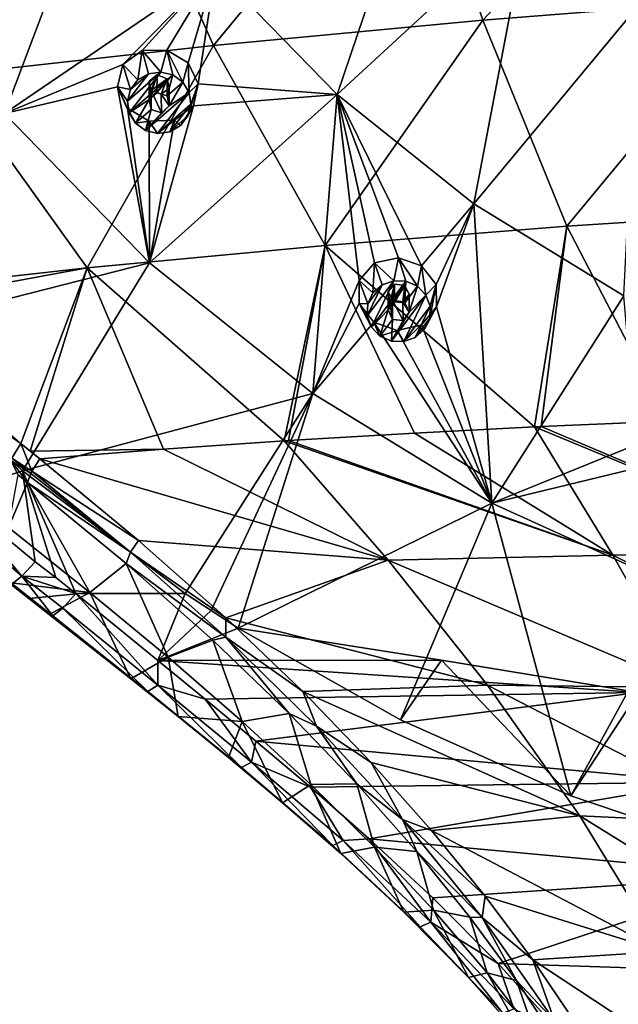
# Model space of a CAD drawing. Header units: millimetres. Extents: x -198 to 325, y 0 to 239.
# Tile 169 of 256: x -180 to -166, y 143 to 166. Entities that reach past the tile are written whole.
import ezdxf

# ---------------------------------------------------------------- set-up
doc = ezdxf.new("R2010")
doc.units = ezdxf.units.MM
doc.header["$LTSCALE"] = 65.185185
for name, color, linetype in [('2110', 7, 'CONTINUOUS'), ('2112', 7, 'CONTINUOUS'), ('2113', 7, 'CONTINUOUS'), ('2115', 7, 'CONTINUOUS'), ('2117', 7, 'CONTINUOUS'), ('2119', 7, 'CONTINUOUS'), ('2133', 7, 'CONTINUOUS'), ('2134', 7, 'CONTINUOUS'), ('2135', 7, 'CONTINUOUS'), ('2144', 7, 'CONTINUOUS'), ('2146', 7, 'CONTINUOUS'), ('2147', 7, 'CONTINUOUS'), ('2173', 7, 'CONTINUOUS'), ('2174', 7, 'CONTINUOUS'), ('2175', 7, 'CONTINUOUS'), ('2273', 7, 'CONTINUOUS'), ('2274', 7, 'CONTINUOUS'), ('2275', 7, 'CONTINUOUS'), ('2276', 7, 'CONTINUOUS'), ('2277', 7, 'CONTINUOUS'), ('2278', 7, 'CONTINUOUS'), ('2279', 7, 'CONTINUOUS'), ('2280', 7, 'CONTINUOUS'), ('2281', 7, 'CONTINUOUS'), ('2282', 7, 'CONTINUOUS')]:
    doc.layers.add(name, color=color, linetype=linetype)

msp = doc.modelspace()

# ---------------------------------------------------------------- linework, layer by layer
at = {"layer": '2110', "linetype": 'CONTINUOUS'}
for points in [[(-180.172, 155.534, 11.044), (-183.655, 158.784, 11.915), (-181.807, 154.998, 10.9), (-180.172, 155.534, 11.044)], [(-179.871, 153.399, 10.472), (-180.172, 155.534, 11.044), (-181.807, 154.998, 10.9), (-179.871, 153.399, 10.472)], [(-178.914, 152.649, 10.271), (-176.344, 152.649, 10.271), (-180.172, 155.534, 11.044), (-178.914, 152.649, 10.271)], [(-178.914, 152.649, 10.271), (-180.172, 155.534, 11.044), (-179.39, 153.023, 10.371), (-178.914, 152.649, 10.271)], [(-179.39, 153.023, 10.371), (-180.172, 155.534, 11.044), (-179.871, 153.399, 10.472), (-179.39, 153.023, 10.371)]]:
    msp.add_3dface(points, dxfattribs=at)
at = {"layer": '2112', "linetype": 'CONTINUOUS'}
for points in [[(-171.025, 171.188, -3.509), (-164.062, 171.767, -4.542), (-169.343, 166.137, -4.41), (-171.025, 171.188, -3.509)], [(-169.343, 166.137, -4.41), (-164.062, 171.767, -4.542), (-162.936, 166.646, -5.372), (-169.343, 166.137, -4.41)], [(-177.908, 170.511, -2.082), (-171.025, 171.188, -3.509), (-175.675, 165.538, -3.083), (-177.908, 170.511, -2.082)], [(-175.675, 165.538, -3.083), (-171.025, 171.188, -3.509), (-169.343, 166.137, -4.41), (-175.675, 165.538, -3.083)], [(-184.685, 169.736, -0.269), (-177.908, 170.511, -2.082), (-181.911, 164.851, -1.402), (-184.685, 169.736, -0.269)], [(-181.911, 164.851, -1.402), (-177.908, 170.511, -2.082), (-175.675, 165.538, -3.083), (-181.911, 164.851, -1.402)], [(-167.368, 161.29, -5.238), (-169.343, 166.137, -4.41), (-162.936, 166.646, -5.372), (-167.368, 161.29, -5.238)], [(-161.616, 161.661, -6.142), (-167.368, 161.29, -5.238), (-162.936, 166.646, -5.372), (-161.616, 161.661, -6.142)], [(-173.054, 160.839, -4.001), (-175.675, 165.538, -3.083), (-169.343, 166.137, -4.41), (-173.054, 160.839, -4.001)], [(-167.368, 161.29, -5.238), (-173.054, 160.839, -4.001), (-169.343, 166.137, -4.41), (-167.368, 161.29, -5.238)], [(-178.651, 160.31, -2.439), (-181.911, 164.851, -1.402), (-175.675, 165.538, -3.083), (-178.651, 160.31, -2.439)], [(-173.054, 160.839, -4.001), (-178.651, 160.31, -2.439), (-175.675, 165.538, -3.083), (-173.054, 160.839, -4.001)], [(-178.651, 160.31, -2.439), (-184.142, 159.703, -0.56), (-181.911, 164.851, -1.402), (-178.651, 160.31, -2.439)], [(-161.616, 161.661, -6.142), (-164.977, 156.701, -6.018), (-167.368, 161.29, -5.238), (-161.616, 161.661, -6.142)], [(-167.368, 161.29, -5.238), (-168.126, 156.569, -5.323), (-173.054, 160.839, -4.001), (-167.368, 161.29, -5.238)], [(-167.969, 156.576, -5.36), (-168.126, 156.569, -5.323), (-167.368, 161.29, -5.238), (-167.969, 156.576, -5.36)], [(-164.977, 156.701, -6.018), (-167.969, 156.576, -5.36), (-167.368, 161.29, -5.238), (-164.977, 156.701, -6.018)], [(-173.054, 160.839, -4.001), (-174.016, 156.241, -3.676), (-178.651, 160.31, -2.439), (-173.054, 160.839, -4.001)], [(-173.91, 156.248, -3.71), (-174.016, 156.241, -3.676), (-173.054, 160.839, -4.001), (-173.91, 156.248, -3.71)], [(-170.948, 156.425, -4.591), (-173.91, 156.248, -3.71), (-173.054, 160.839, -4.001), (-170.948, 156.425, -4.591)], [(-168.126, 156.569, -5.323), (-170.948, 156.425, -4.591), (-173.054, 160.839, -4.001), (-168.126, 156.569, -5.323)], [(-184.142, 159.703, -0.56), (-178.651, 160.31, -2.439), (-183.795, 159.361, -0.654), (-184.142, 159.703, -0.56)], [(-178.651, 160.31, -2.439), (-180.21, 156.179, -1.522), (-183.795, 159.361, -0.654), (-178.651, 160.31, -2.439)], [(-179.988, 155.998, -1.57), (-180.21, 156.179, -1.522), (-178.651, 160.31, -2.439), (-179.988, 155.998, -1.57)], [(-176.851, 156.045, -2.718), (-179.988, 155.998, -1.57), (-178.651, 160.31, -2.439), (-176.851, 156.045, -2.718)], [(-174.016, 156.241, -3.676), (-176.851, 156.045, -2.718), (-178.651, 160.31, -2.439), (-174.016, 156.241, -3.676)], [(-179.766, 155.816, -1.617), (-179.988, 155.998, -1.57), (-176.851, 156.045, -2.718), (-179.766, 155.816, -1.617)]]:
    msp.add_3dface(points, dxfattribs=at)
at = {"layer": '2113', "linetype": 'CONTINUOUS'}
for points in [[(-170.948, 156.425, -4.591), (-168.126, 156.569, -5.323), (-166.282, 153.554, -5.829), (-170.948, 156.425, -4.591)], [(-168.126, 156.569, -5.323), (-167.969, 156.576, -5.36), (-160.901, 153.581, -7.003), (-168.126, 156.569, -5.323)], [(-166.282, 153.554, -5.829), (-168.126, 156.569, -5.323), (-160.901, 153.581, -7.003), (-166.282, 153.554, -5.829)], [(-167.969, 156.576, -5.36), (-164.977, 156.701, -6.018), (-160.901, 153.581, -7.003), (-167.969, 156.576, -5.36)], [(-173.91, 156.248, -3.71), (-170.948, 156.425, -4.591), (-166.282, 153.554, -5.829), (-173.91, 156.248, -3.71)], [(-176.851, 156.045, -2.718), (-174.016, 156.241, -3.676), (-171.568, 153.435, -4.252), (-176.851, 156.045, -2.718)], [(-174.016, 156.241, -3.676), (-173.91, 156.248, -3.71), (-166.282, 153.554, -5.829), (-174.016, 156.241, -3.676)], [(-171.568, 153.435, -4.252), (-174.016, 156.241, -3.676), (-166.282, 153.554, -5.829), (-171.568, 153.435, -4.252)], [(-179.766, 155.816, -1.617), (-176.851, 156.045, -2.718), (-171.568, 153.435, -4.252), (-179.766, 155.816, -1.617)], [(-179.766, 155.816, -1.617), (-171.568, 153.435, -4.252), (-177.44, 153.898, -2.132), (-179.766, 155.816, -1.617)], [(-177.44, 153.898, -2.132), (-171.568, 153.435, -4.252), (-175.391, 152.079, -2.622), (-177.44, 153.898, -2.132)], [(-164.52, 150.436, -6.355), (-171.568, 153.435, -4.252), (-166.282, 153.554, -5.829), (-164.52, 150.436, -6.355)], [(-159.723, 150.297, -7.476), (-166.282, 153.554, -5.829), (-160.901, 153.581, -7.003), (-159.723, 150.297, -7.476)], [(-164.52, 150.436, -6.355), (-166.282, 153.554, -5.829), (-159.723, 150.297, -7.476), (-164.52, 150.436, -6.355)], [(-171.568, 153.435, -4.252), (-169.229, 150.492, -4.859), (-175.391, 152.079, -2.622), (-171.568, 153.435, -4.252)], [(-169.229, 150.492, -4.859), (-171.568, 153.435, -4.252), (-164.52, 150.436, -6.355), (-169.229, 150.492, -4.859)], [(-175.391, 152.079, -2.622), (-169.229, 150.492, -4.859), (-173.578, 150.343, -3.091), (-175.391, 152.079, -2.622)], [(-169.229, 150.492, -4.859), (-167.058, 147.421, -5.498), (-173.578, 150.343, -3.091), (-169.229, 150.492, -4.859)], [(-173.578, 150.343, -3.091), (-167.058, 147.421, -5.498), (-171.971, 148.679, -3.54), (-173.578, 150.343, -3.091)], [(-167.058, 147.421, -5.498), (-169.229, 150.492, -4.859), (-162.883, 147.222, -6.901), (-167.058, 147.421, -5.498)], [(-162.883, 147.222, -6.901), (-169.229, 150.492, -4.859), (-164.52, 150.436, -6.355), (-162.883, 147.222, -6.901)], [(-171.971, 148.679, -3.54), (-167.058, 147.421, -5.498), (-170.546, 147.077, -3.973), (-171.971, 148.679, -3.54)], [(-167.058, 147.421, -5.498), (-165.11, 144.229, -6.165), (-170.546, 147.077, -3.973), (-167.058, 147.421, -5.498)], [(-165.11, 144.229, -6.165), (-167.058, 147.421, -5.498), (-161.414, 143.916, -7.464), (-165.11, 144.229, -6.165)], [(-161.414, 143.916, -7.464), (-167.058, 147.421, -5.498), (-162.883, 147.222, -6.901), (-161.414, 143.916, -7.464)], [(-170.546, 147.077, -3.973), (-165.11, 144.229, -6.165), (-169.283, 145.531, -4.39), (-170.546, 147.077, -3.973)], [(-169.283, 145.531, -4.39), (-165.11, 144.229, -6.165), (-168.167, 144.033, -4.793), (-169.283, 145.531, -4.39)], [(-165.11, 144.229, -6.165), (-163.443, 140.922, -6.86), (-168.167, 144.033, -4.793), (-165.11, 144.229, -6.165)], [(-168.167, 144.033, -4.793), (-163.443, 140.922, -6.86), (-167.187, 142.582, -5.181), (-168.167, 144.033, -4.793)]]:
    msp.add_3dface(points, dxfattribs=at)
at = {"layer": '2115', "linetype": 'CONTINUOUS'}
for points in [[(-180.276, 155.44, -0.852), (-180.052, 155.264, -0.9), (-180.5, 154.202, 4.474), (-180.276, 155.44, -0.852)], [(-180.5, 154.202, 4.474), (-180.052, 155.264, -0.9), (-178.585, 152.673, 4.044), (-180.5, 154.202, 4.474)], [(-178.585, 152.673, 4.044), (-180.052, 155.264, -0.9), (-177.735, 153.36, -1.414), (-178.585, 152.673, 4.044)], [(-176.746, 151.152, 3.585), (-178.585, 152.673, 4.044), (-177.735, 153.36, -1.414), (-176.746, 151.152, 3.585)], [(-175.697, 151.553, -1.896), (-176.746, 151.152, 3.585), (-177.735, 153.36, -1.414), (-175.697, 151.553, -1.896)], [(-175.006, 149.643, 3.113), (-176.746, 151.152, 3.585), (-175.697, 151.553, -1.896), (-175.006, 149.643, 3.113)], [(-173.896, 149.827, -2.352), (-175.006, 149.643, 3.113), (-175.697, 151.553, -1.896), (-173.896, 149.827, -2.352)], [(-173.388, 148.156, 2.644), (-175.006, 149.643, 3.113), (-173.896, 149.827, -2.352), (-173.388, 148.156, 2.644)], [(-172.303, 148.172, -2.787), (-173.388, 148.156, 2.644), (-173.896, 149.827, -2.352), (-172.303, 148.172, -2.787)], [(-171.891, 146.683, 2.184), (-173.388, 148.156, 2.644), (-172.303, 148.172, -2.787), (-171.891, 146.683, 2.184)], [(-170.893, 146.578, -3.203), (-171.891, 146.683, 2.184), (-172.303, 148.172, -2.787), (-170.893, 146.578, -3.203)], [(-170.505, 145.204, 1.735), (-171.891, 146.683, 2.184), (-170.893, 146.578, -3.203), (-170.505, 145.204, 1.735)], [(-169.648, 145.04, -3.604), (-170.505, 145.204, 1.735), (-170.893, 146.578, -3.203), (-169.648, 145.04, -3.604)], [(-169.24, 143.725, 1.304), (-170.505, 145.204, 1.735), (-169.648, 145.04, -3.604), (-169.24, 143.725, 1.304)], [(-168.551, 143.55, -3.99), (-169.24, 143.725, 1.304), (-169.648, 145.04, -3.604), (-168.551, 143.55, -3.99)], [(-168.105, 142.25, 0.899), (-169.24, 143.725, 1.304), (-168.551, 143.55, -3.99), (-168.105, 142.25, 0.899)], [(-167.592, 142.108, -4.364), (-168.105, 142.25, 0.899), (-168.551, 143.55, -3.99), (-167.592, 142.108, -4.364)]]:
    msp.add_3dface(points, dxfattribs=at)
at = {"layer": '2117', "linetype": 'CONTINUOUS'}
for points in [[(-180.5, 154.202, 4.474), (-178.585, 152.673, 4.044), (-180.5, 152.907, 9.305), (-180.5, 154.202, 4.474)], [(-180.5, 152.907, 9.305), (-178.585, 152.673, 4.044), (-180.021, 152.531, 9.205), (-180.5, 152.907, 9.305)], [(-178.585, 152.673, 4.044), (-179.541, 152.155, 9.106), (-180.021, 152.531, 9.205), (-178.585, 152.673, 4.044)], [(-179.541, 152.155, 9.106), (-178.585, 152.673, 4.044), (-177.619, 150.64, 8.673), (-179.541, 152.155, 9.106)], [(-178.585, 152.673, 4.044), (-176.746, 151.152, 3.585), (-177.619, 150.64, 8.673), (-178.585, 152.673, 4.044)], [(-177.619, 150.64, 8.673), (-176.746, 151.152, 3.585), (-176.511, 149.757, 8.389), (-177.619, 150.64, 8.673)], [(-176.746, 151.152, 3.585), (-175.006, 149.643, 3.113), (-176.511, 149.757, 8.389), (-176.746, 151.152, 3.585)], [(-176.511, 149.757, 8.389), (-175.006, 149.643, 3.113), (-175.322, 148.792, 8.063), (-176.511, 149.757, 8.389)], [(-175.322, 148.792, 8.063), (-175.006, 149.643, 3.113), (-174.051, 147.729, 7.693), (-175.322, 148.792, 8.063)], [(-175.006, 149.643, 3.113), (-173.388, 148.156, 2.644), (-174.051, 147.729, 7.693), (-175.006, 149.643, 3.113)], [(-174.051, 147.729, 7.693), (-173.388, 148.156, 2.644), (-172.68, 146.532, 7.274), (-174.051, 147.729, 7.693)], [(-173.388, 148.156, 2.644), (-171.891, 146.683, 2.184), (-172.68, 146.532, 7.274), (-173.388, 148.156, 2.644)], [(-172.68, 146.532, 7.274), (-171.891, 146.683, 2.184), (-171.198, 145.157, 6.803), (-172.68, 146.532, 7.274)], [(-171.891, 146.683, 2.184), (-170.505, 145.204, 1.735), (-171.198, 145.157, 6.803), (-171.891, 146.683, 2.184)], [(-171.198, 145.157, 6.803), (-170.505, 145.204, 1.735), (-169.679, 143.621, 6.306), (-171.198, 145.157, 6.803)], [(-170.505, 145.204, 1.735), (-169.24, 143.725, 1.304), (-169.679, 143.621, 6.306), (-170.505, 145.204, 1.735)], [(-169.679, 143.621, 6.306), (-169.24, 143.725, 1.304), (-168.307, 142.074, 5.852), (-169.679, 143.621, 6.306)], [(-169.24, 143.725, 1.304), (-168.105, 142.25, 0.899), (-168.307, 142.074, 5.852), (-169.24, 143.725, 1.304)]]:
    msp.add_3dface(points, dxfattribs=at)
at = {"layer": '2119', "linetype": 'CONTINUOUS'}
for points in [[(-176.984, 151.074, 9.811), (-176.344, 152.649, 10.271), (-178.914, 152.649, 10.271), (-176.984, 151.074, 9.811)], [(-175.729, 152.247, 10.166), (-176.344, 152.649, 10.271), (-176.984, 151.074, 9.811), (-175.729, 152.247, 10.166)], [(-175.1, 151.838, 10.053), (-175.729, 152.247, 10.166), (-176.984, 151.074, 9.811), (-175.1, 151.838, 10.053)], [(-170.314, 151.081, 9.851), (-175.1, 151.838, 10.053), (-176.984, 151.074, 9.811), (-170.314, 151.081, 9.851)], [(-165.676, 150.323, 9.648), (-170.314, 151.081, 9.851), (-176.984, 151.074, 9.811), (-165.676, 150.323, 9.648)], [(-175.872, 150.164, 9.511), (-165.676, 150.323, 9.648), (-176.984, 151.074, 9.811), (-175.872, 150.164, 9.511)], [(-174.678, 149.177, 9.167), (-165.676, 150.323, 9.648), (-175.872, 150.164, 9.511), (-174.678, 149.177, 9.167)], [(-164.17, 148.216, 8.977), (-165.676, 150.323, 9.648), (-174.678, 149.177, 9.167), (-164.17, 148.216, 8.977)], [(-173.399, 148.094, 8.777), (-164.17, 148.216, 8.977), (-174.678, 149.177, 9.167), (-173.399, 148.094, 8.777)], [(-172.017, 146.881, 8.337), (-164.17, 148.216, 8.977), (-173.399, 148.094, 8.777), (-172.017, 146.881, 8.337)], [(-162.701, 146.015, 8.254), (-164.17, 148.216, 8.977), (-172.017, 146.881, 8.337), (-162.701, 146.015, 8.254)], [(-170.519, 145.491, 7.843), (-162.701, 146.015, 8.254), (-172.017, 146.881, 8.337), (-170.519, 145.491, 7.843)], [(-168.98, 143.944, 7.323), (-162.701, 146.015, 8.254), (-170.519, 145.491, 7.843), (-168.98, 143.944, 7.323)], [(-161.323, 143.699, 7.543), (-162.701, 146.015, 8.254), (-168.98, 143.944, 7.323), (-161.323, 143.699, 7.543)], [(-167.585, 142.384, 6.848), (-161.323, 143.699, 7.543), (-168.98, 143.944, 7.323), (-167.585, 142.384, 6.848)], [(-160.089, 141.246, 6.906), (-161.323, 143.699, 7.543), (-167.585, 142.384, 6.848), (-160.089, 141.246, 6.906)]]:
    msp.add_3dface(points, dxfattribs=at)
at = {"layer": '2133', "linetype": 'CONTINUOUS'}
for points in [[(-183.795, 159.361, -0.654), (-180.21, 156.179, -1.522), (-183.584, 158.496, -0.455), (-183.795, 159.361, -0.654)], [(-183.584, 158.496, -0.455), (-180.21, 156.179, -1.522), (-180.423, 155.832, -1.24), (-183.584, 158.496, -0.455)]]:
    msp.add_3dface(points, dxfattribs=at)
at = {"layer": '2134', "linetype": 'CONTINUOUS'}
for points in [[(-180.423, 155.832, -1.24), (-180.21, 156.179, -1.522), (-179.948, 155.528, -1.397), (-180.423, 155.832, -1.24)], [(-180.21, 156.179, -1.522), (-179.988, 155.998, -1.57), (-179.766, 155.816, -1.617), (-180.21, 156.179, -1.522)], [(-180.21, 156.179, -1.522), (-179.766, 155.816, -1.617), (-179.948, 155.528, -1.397), (-180.21, 156.179, -1.522)], [(-180.448, 155.781, -1.17), (-180.423, 155.832, -1.24), (-179.976, 155.476, -1.335), (-180.448, 155.781, -1.17)], [(-180.052, 155.264, -0.9), (-180.276, 155.44, -0.852), (-180.448, 155.781, -1.17), (-180.052, 155.264, -0.9)], [(-180.052, 155.264, -0.9), (-180.448, 155.781, -1.17), (-179.976, 155.476, -1.335), (-180.052, 155.264, -0.9)], [(-179.976, 155.476, -1.335), (-180.423, 155.832, -1.24), (-179.948, 155.528, -1.397), (-179.976, 155.476, -1.335)]]:
    msp.add_3dface(points, dxfattribs=at)
at = {"layer": '2135', "linetype": 'CONTINUOUS'}
for points in [[(-179.766, 155.816, -1.617), (-177.44, 153.898, -2.132), (-179.948, 155.528, -1.397), (-179.766, 155.816, -1.617)], [(-180.052, 155.264, -0.9), (-179.976, 155.476, -1.335), (-177.628, 153.621, -1.912), (-180.052, 155.264, -0.9)], [(-179.976, 155.476, -1.335), (-179.948, 155.528, -1.397), (-177.628, 153.621, -1.912), (-179.976, 155.476, -1.335)], [(-179.948, 155.528, -1.397), (-177.44, 153.898, -2.132), (-177.628, 153.621, -1.912), (-179.948, 155.528, -1.397)], [(-177.735, 153.36, -1.414), (-180.052, 155.264, -0.9), (-177.628, 153.621, -1.912), (-177.735, 153.36, -1.414)], [(-177.44, 153.898, -2.132), (-175.391, 152.079, -2.622), (-177.628, 153.621, -1.912), (-177.44, 153.898, -2.132)], [(-175.391, 151.626, -2.445), (-177.735, 153.36, -1.414), (-177.628, 153.621, -1.912), (-175.391, 151.626, -2.445)], [(-175.391, 152.079, -2.622), (-175.391, 151.626, -2.445), (-177.628, 153.621, -1.912), (-175.391, 152.079, -2.622)], [(-175.697, 151.553, -1.896), (-177.735, 153.36, -1.414), (-175.391, 151.626, -2.445), (-175.697, 151.553, -1.896)], [(-175.391, 152.079, -2.622), (-173.578, 150.343, -3.091), (-175.391, 151.626, -2.445), (-175.391, 152.079, -2.622)], [(-173.896, 149.827, -2.352), (-175.697, 151.553, -1.896), (-175.391, 151.626, -2.445), (-173.896, 149.827, -2.352)], [(-173.578, 150.343, -3.091), (-173.253, 149.533, -3), (-175.391, 151.626, -2.445), (-173.578, 150.343, -3.091)], [(-173.253, 149.533, -3), (-173.896, 149.827, -2.352), (-175.391, 151.626, -2.445), (-173.253, 149.533, -3)], [(-173.578, 150.343, -3.091), (-171.971, 148.679, -3.54), (-173.253, 149.533, -3), (-173.578, 150.343, -3.091)], [(-172.303, 148.172, -2.787), (-173.896, 149.827, -2.352), (-173.253, 149.533, -3), (-172.303, 148.172, -2.787)], [(-171.971, 148.679, -3.54), (-171.233, 147.336, -3.577), (-173.253, 149.533, -3), (-171.971, 148.679, -3.54)], [(-171.233, 147.336, -3.577), (-172.303, 148.172, -2.787), (-173.253, 149.533, -3), (-171.233, 147.336, -3.577)], [(-171.971, 148.679, -3.54), (-170.546, 147.077, -3.973), (-171.233, 147.336, -3.577), (-171.971, 148.679, -3.54)], [(-170.893, 146.578, -3.203), (-172.303, 148.172, -2.787), (-171.233, 147.336, -3.577), (-170.893, 146.578, -3.203)], [(-170.546, 147.077, -3.973), (-169.283, 145.531, -4.39), (-171.233, 147.336, -3.577), (-170.546, 147.077, -3.973)], [(-169.283, 145.531, -4.39), (-169.358, 145.027, -4.181), (-171.233, 147.336, -3.577), (-169.283, 145.531, -4.39)], [(-169.358, 145.027, -4.181), (-170.893, 146.578, -3.203), (-171.233, 147.336, -3.577), (-169.358, 145.027, -4.181)], [(-169.648, 145.04, -3.604), (-170.893, 146.578, -3.203), (-169.358, 145.027, -4.181), (-169.648, 145.04, -3.604)], [(-169.283, 145.531, -4.39), (-168.167, 144.033, -4.793), (-169.358, 145.027, -4.181), (-169.283, 145.531, -4.39)], [(-168.551, 143.55, -3.99), (-169.648, 145.04, -3.604), (-169.358, 145.027, -4.181), (-168.551, 143.55, -3.99)], [(-168.167, 144.033, -4.793), (-167.658, 142.598, -4.812), (-169.358, 145.027, -4.181), (-168.167, 144.033, -4.793)], [(-167.658, 142.598, -4.812), (-168.551, 143.55, -3.99), (-169.358, 145.027, -4.181), (-167.658, 142.598, -4.812)], [(-168.167, 144.033, -4.793), (-167.187, 142.582, -5.181), (-167.658, 142.598, -4.812), (-168.167, 144.033, -4.793)], [(-167.592, 142.108, -4.364), (-168.551, 143.55, -3.99), (-167.658, 142.598, -4.812), (-167.592, 142.108, -4.364)]]:
    msp.add_3dface(points, dxfattribs=at)
at = {"layer": '2144', "linetype": 'CONTINUOUS'}
for points in [[(-180.185, 153.059, 10.242), (-181.807, 154.998, 10.9), (-183.922, 156.305, 11.112), (-180.185, 153.059, 10.242)], [(-180.416, 152.879, 9.814), (-180.185, 153.059, 10.242), (-183.922, 156.305, 11.112), (-180.416, 152.879, 9.814)], [(-179.871, 153.399, 10.472), (-181.807, 154.998, 10.9), (-180.185, 153.059, 10.242), (-179.871, 153.399, 10.472)]]:
    msp.add_3dface(points, dxfattribs=at)
at = {"layer": '2146', "linetype": 'CONTINUOUS'}
for points in [[(-179.39, 153.023, 10.371), (-179.871, 153.399, 10.472), (-180.185, 153.059, 10.242), (-179.39, 153.023, 10.371)], [(-180.5, 152.907, 9.305), (-180.021, 152.531, 9.205), (-179.457, 152.128, 9.616), (-180.5, 152.907, 9.305)], [(-180.5, 152.907, 9.305), (-179.457, 152.128, 9.616), (-180.416, 152.879, 9.814), (-180.5, 152.907, 9.305)], [(-180.416, 152.879, 9.814), (-179.457, 152.128, 9.616), (-180.185, 153.059, 10.242), (-180.416, 152.879, 9.814)], [(-178.914, 152.649, 10.271), (-179.39, 153.023, 10.371), (-180.185, 153.059, 10.242), (-178.914, 152.649, 10.271)], [(-179.225, 152.309, 10.043), (-178.914, 152.649, 10.271), (-180.185, 153.059, 10.242), (-179.225, 152.309, 10.043)], [(-179.457, 152.128, 9.616), (-179.225, 152.309, 10.043), (-180.185, 153.059, 10.242), (-179.457, 152.128, 9.616)], [(-180.021, 152.531, 9.205), (-179.541, 152.155, 9.106), (-179.457, 152.128, 9.616), (-180.021, 152.531, 9.205)]]:
    msp.add_3dface(points, dxfattribs=at)
at = {"layer": '2147', "linetype": 'CONTINUOUS'}
for points in [[(-176.987, 150.494, 9.476), (-178.914, 152.649, 10.271), (-179.225, 152.309, 10.043), (-176.987, 150.494, 9.476)], [(-176.984, 151.074, 9.811), (-178.914, 152.649, 10.271), (-176.987, 150.494, 9.476), (-176.984, 151.074, 9.811)], [(-177.219, 150.344, 9.037), (-179.225, 152.309, 10.043), (-179.457, 152.128, 9.616), (-177.219, 150.344, 9.037)], [(-176.987, 150.494, 9.476), (-179.225, 152.309, 10.043), (-177.219, 150.344, 9.037), (-176.987, 150.494, 9.476)], [(-179.541, 152.155, 9.106), (-177.619, 150.64, 8.673), (-179.457, 152.128, 9.616), (-179.541, 152.155, 9.106)], [(-177.619, 150.64, 8.673), (-177.219, 150.344, 9.037), (-179.457, 152.128, 9.616), (-177.619, 150.64, 8.673)], [(-175.872, 150.164, 9.511), (-176.984, 151.074, 9.811), (-176.987, 150.494, 9.476), (-175.872, 150.164, 9.511)], [(-177.619, 150.64, 8.673), (-176.511, 149.757, 8.389), (-177.219, 150.344, 9.037), (-177.619, 150.64, 8.673)], [(-175.017, 148.557, 8.392), (-176.987, 150.494, 9.476), (-177.219, 150.344, 9.037), (-175.017, 148.557, 8.392)], [(-176.511, 149.757, 8.389), (-175.322, 148.792, 8.063), (-177.219, 150.344, 9.037), (-176.511, 149.757, 8.389)], [(-175.322, 148.792, 8.063), (-175.017, 148.557, 8.392), (-177.219, 150.344, 9.037), (-175.322, 148.792, 8.063)], [(-174.78, 148.684, 8.836), (-175.872, 150.164, 9.511), (-176.987, 150.494, 9.476), (-174.78, 148.684, 8.836)], [(-174.78, 148.684, 8.836), (-176.987, 150.494, 9.476), (-175.017, 148.557, 8.392), (-174.78, 148.684, 8.836)], [(-174.678, 149.177, 9.167), (-175.872, 150.164, 9.511), (-174.78, 148.684, 8.836), (-174.678, 149.177, 9.167)], [(-173.399, 148.094, 8.777), (-174.678, 149.177, 9.167), (-174.78, 148.684, 8.836), (-173.399, 148.094, 8.777)], [(-175.322, 148.792, 8.063), (-174.051, 147.729, 7.693), (-175.017, 148.557, 8.392), (-175.322, 148.792, 8.063)], [(-172.872, 146.725, 7.715), (-174.78, 148.684, 8.836), (-175.017, 148.557, 8.392), (-172.872, 146.725, 7.715)], [(-174.051, 147.729, 7.693), (-172.872, 146.725, 7.715), (-175.017, 148.557, 8.392), (-174.051, 147.729, 7.693)], [(-172.63, 146.837, 8.16), (-173.399, 148.094, 8.777), (-174.78, 148.684, 8.836), (-172.63, 146.837, 8.16)], [(-172.63, 146.837, 8.16), (-174.78, 148.684, 8.836), (-172.872, 146.725, 7.715), (-172.63, 146.837, 8.16)], [(-172.017, 146.881, 8.337), (-173.399, 148.094, 8.777), (-172.63, 146.837, 8.16), (-172.017, 146.881, 8.337)], [(-174.051, 147.729, 7.693), (-172.68, 146.532, 7.274), (-172.872, 146.725, 7.715), (-174.051, 147.729, 7.693)], [(-170.812, 144.813, 7.034), (-172.63, 146.837, 8.16), (-172.872, 146.725, 7.715), (-170.812, 144.813, 7.034)], [(-170.561, 144.916, 7.477), (-172.017, 146.881, 8.337), (-172.63, 146.837, 8.16), (-170.561, 144.916, 7.477)], [(-170.561, 144.916, 7.477), (-172.63, 146.837, 8.16), (-170.812, 144.813, 7.034), (-170.561, 144.916, 7.477)], [(-170.519, 145.491, 7.843), (-172.017, 146.881, 8.337), (-170.561, 144.916, 7.477), (-170.519, 145.491, 7.843)], [(-172.68, 146.532, 7.274), (-171.198, 145.157, 6.803), (-172.872, 146.725, 7.715), (-172.68, 146.532, 7.274)], [(-171.198, 145.157, 6.803), (-170.812, 144.813, 7.034), (-172.872, 146.725, 7.715), (-171.198, 145.157, 6.803)], [(-168.98, 143.944, 7.323), (-170.519, 145.491, 7.843), (-170.561, 144.916, 7.477), (-168.98, 143.944, 7.323)], [(-171.198, 145.157, 6.803), (-169.679, 143.621, 6.306), (-170.812, 144.813, 7.034), (-171.198, 145.157, 6.803)], [(-168.873, 142.783, 6.381), (-170.561, 144.916, 7.477), (-170.812, 144.813, 7.034), (-168.873, 142.783, 6.381)], [(-169.679, 143.621, 6.306), (-168.873, 142.783, 6.381), (-170.812, 144.813, 7.034), (-169.679, 143.621, 6.306)], [(-168.612, 142.88, 6.818), (-168.98, 143.944, 7.323), (-170.561, 144.916, 7.477), (-168.612, 142.88, 6.818)], [(-168.612, 142.88, 6.818), (-170.561, 144.916, 7.477), (-168.873, 142.783, 6.381), (-168.612, 142.88, 6.818)], [(-167.585, 142.384, 6.848), (-168.98, 143.944, 7.323), (-168.612, 142.88, 6.818), (-167.585, 142.384, 6.848)], [(-169.679, 143.621, 6.306), (-168.307, 142.074, 5.852), (-168.873, 142.783, 6.381), (-169.679, 143.621, 6.306)]]:
    msp.add_3dface(points, dxfattribs=at)
at = {"layer": '2173', "color": 7, "linetype": 'CONTINUOUS', "true_color": 0xe0e6ed}
for points in [[(-170.566, 170.896, 22.135), (-175.63, 167.327, 19.265), (-172.771, 164.386, 18.477), (-170.566, 170.896, 22.135)], [(-168.271, 168.535, 21.502), (-170.566, 170.896, 22.135), (-172.771, 164.386, 18.477), (-168.271, 168.535, 21.502)], [(-183.529, 167.837, 17.073), (-180.597, 163.94, 16.029), (-178.086, 170.591, 20.14), (-183.529, 167.837, 17.073)], [(-178.086, 170.591, 20.14), (-180.597, 163.94, 16.029), (-175.63, 167.327, 19.265), (-178.086, 170.591, 20.14)], [(-168.271, 168.535, 21.502), (-172.771, 164.386, 18.477), (-169.552, 161.814, 17.788), (-168.271, 168.535, 21.502)], [(-165.689, 166.472, 20.949), (-168.271, 168.535, 21.502), (-169.552, 161.814, 17.788), (-165.689, 166.472, 20.949)], [(-180.597, 163.94, 16.029), (-177.814, 165.09, 17.511), (-175.63, 167.327, 19.265), (-180.597, 163.94, 16.029)], [(-177.814, 165.09, 17.511), (-177.359, 165.423, 17.819), (-175.63, 167.327, 19.265), (-177.814, 165.09, 17.511)], [(-177.359, 165.423, 17.819), (-176.772, 165.431, 17.989), (-175.63, 167.327, 19.265), (-177.359, 165.423, 17.819)], [(-176.772, 165.431, 17.989), (-176.274, 165.133, 17.972), (-175.63, 167.327, 19.265), (-176.772, 165.431, 17.989)], [(-176.274, 165.133, 17.972), (-176.035, 164.641, 17.778), (-175.63, 167.327, 19.265), (-176.274, 165.133, 17.972)], [(-175.63, 167.327, 19.265), (-176.035, 164.641, 17.778), (-172.771, 164.386, 18.477), (-175.63, 167.327, 19.265)], [(-165.689, 166.472, 20.949), (-169.552, 161.814, 17.788), (-166.025, 159.652, 17.209), (-165.689, 166.472, 20.949)], [(-177.939, 164.568, 17.198), (-177.814, 165.09, 17.511), (-180.597, 163.94, 16.029), (-177.939, 164.568, 17.198)], [(-177.184, 160.429, 15.088), (-177.939, 164.568, 17.198), (-180.597, 163.94, 16.029), (-177.184, 160.429, 15.088)], [(-177.699, 164.066, 16.998), (-177.939, 164.568, 17.198), (-177.184, 160.429, 15.088), (-177.699, 164.066, 16.998)], [(-176.035, 164.641, 17.778), (-176.148, 164.124, 17.471), (-172.771, 164.386, 18.477), (-176.035, 164.641, 17.778)], [(-176.148, 164.124, 17.471), (-177.184, 160.429, 15.088), (-172.771, 164.386, 18.477), (-176.148, 164.124, 17.471)], [(-177.184, 160.429, 15.088), (-173.341, 157.358, 14.265), (-172.771, 164.386, 18.477), (-177.184, 160.429, 15.088)], [(-173.341, 157.358, 14.265), (-172.254, 160.009, 16.15), (-172.771, 164.386, 18.477), (-173.341, 157.358, 14.265)], [(-171.325, 160.547, 16.682), (-170.781, 160.355, 16.692), (-172.771, 164.386, 18.477), (-171.325, 160.547, 16.682)], [(-172.771, 164.386, 18.477), (-170.781, 160.355, 16.692), (-169.552, 161.814, 17.788), (-172.771, 164.386, 18.477)], [(-171.889, 160.425, 16.481), (-171.325, 160.547, 16.682), (-172.771, 164.386, 18.477), (-171.889, 160.425, 16.481)], [(-172.254, 160.009, 16.15), (-171.889, 160.425, 16.481), (-172.771, 164.386, 18.477), (-172.254, 160.009, 16.15)], [(-177.189, 163.764, 16.982), (-177.699, 164.066, 16.998), (-177.184, 160.429, 15.088), (-177.189, 163.764, 16.982)], [(-176.148, 164.124, 17.471), (-176.592, 163.782, 17.162), (-177.184, 160.429, 15.088), (-176.148, 164.124, 17.471)], [(-183.655, 158.784, 11.915), (-177.184, 160.429, 15.088), (-180.597, 163.94, 16.029), (-183.655, 158.784, 11.915)], [(-176.592, 163.782, 17.162), (-177.189, 163.764, 16.982), (-177.184, 160.429, 15.088), (-176.592, 163.782, 17.162)], [(-170.781, 160.355, 16.692), (-170.437, 159.92, 16.512), (-169.552, 161.814, 17.788), (-170.781, 160.355, 16.692)], [(-170.437, 159.92, 16.512), (-170.43, 159.391, 16.201), (-169.552, 161.814, 17.788), (-170.437, 159.92, 16.512)], [(-170.43, 159.391, 16.201), (-169.131, 154.777, 13.574), (-169.552, 161.814, 17.788), (-170.43, 159.391, 16.201)], [(-169.552, 161.814, 17.788), (-169.131, 154.777, 13.574), (-166.025, 159.652, 17.209), (-169.552, 161.814, 17.788)], [(-183.655, 158.784, 11.915), (-180.172, 155.534, 11.044), (-177.184, 160.429, 15.088), (-183.655, 158.784, 11.915)], [(-180.172, 155.534, 11.044), (-173.341, 157.358, 14.265), (-177.184, 160.429, 15.088), (-180.172, 155.534, 11.044)], [(-172.254, 159.471, 15.832), (-172.254, 160.009, 16.15), (-173.341, 157.358, 14.265), (-172.254, 159.471, 15.832)], [(-169.131, 154.777, 13.574), (-165.722, 156.152, 15.116), (-166.025, 159.652, 17.209), (-169.131, 154.777, 13.574)], [(-171.908, 159.03, 15.648), (-172.254, 159.471, 15.832), (-173.341, 157.358, 14.265), (-171.908, 159.03, 15.648)], [(-170.43, 159.391, 16.201), (-170.785, 158.969, 15.869), (-169.131, 154.777, 13.574), (-170.43, 159.391, 16.201)], [(-169.131, 154.777, 13.574), (-171.908, 159.03, 15.648), (-173.341, 157.358, 14.265), (-169.131, 154.777, 13.574)], [(-171.358, 158.837, 15.66), (-171.908, 159.03, 15.648), (-169.131, 154.777, 13.574), (-171.358, 158.837, 15.66)], [(-170.785, 158.969, 15.869), (-171.358, 158.837, 15.66), (-169.131, 154.777, 13.574), (-170.785, 158.969, 15.869)], [(-180.172, 155.534, 11.044), (-176.344, 152.649, 10.271), (-173.341, 157.358, 14.265), (-180.172, 155.534, 11.044)], [(-176.344, 152.649, 10.271), (-175.729, 152.247, 10.166), (-173.341, 157.358, 14.265), (-176.344, 152.649, 10.271)], [(-175.729, 152.247, 10.166), (-175.1, 151.838, 10.053), (-173.341, 157.358, 14.265), (-175.729, 152.247, 10.166)], [(-175.1, 151.838, 10.053), (-169.131, 154.777, 13.574), (-173.341, 157.358, 14.265), (-175.1, 151.838, 10.053)], [(-165.598, 155.63, 14.803), (-165.722, 156.152, 15.116), (-169.131, 154.777, 13.574), (-165.598, 155.63, 14.803)], [(-164.618, 152.726, 13.024), (-165.598, 155.63, 14.803), (-169.131, 154.777, 13.574), (-164.618, 152.726, 13.024)], [(-169.131, 154.777, 13.574), (-175.1, 151.838, 10.053), (-171.276, 149.679, 9.475), (-169.131, 154.777, 13.574)], [(-167.27, 147.891, 8.996), (-169.131, 154.777, 13.574), (-171.276, 149.679, 9.475), (-167.27, 147.891, 8.996)], [(-164.618, 152.726, 13.024), (-169.131, 154.777, 13.574), (-167.27, 147.891, 8.996), (-164.618, 152.726, 13.024)], [(-163.094, 146.479, 8.617), (-164.618, 152.726, 13.024), (-167.27, 147.891, 8.996), (-163.094, 146.479, 8.617)]]:
    msp.add_3dface(points, dxfattribs=at)
at = {"layer": '2174', "color": 7, "linetype": 'CONTINUOUS', "true_color": 0xe0e6ed}
for points in [[(-177.194, 164.705, 17.487), (-177.141, 164.482, 17.383), (-177.005, 164.847, 17.617), (-177.194, 164.705, 17.487)], [(-177.005, 164.847, 17.617), (-177.141, 164.482, 17.383), (-176.77, 164.76, 17.637), (-177.005, 164.847, 17.617)], [(-176.77, 164.76, 17.637), (-177.141, 164.482, 17.383), (-176.906, 164.396, 17.405), (-176.77, 164.76, 17.637)], [(-176.717, 164.538, 17.534), (-176.77, 164.76, 17.637), (-176.906, 164.396, 17.405), (-176.717, 164.538, 17.534)], [(-171.569, 159.755, 16.161), (-171.467, 159.547, 16.061), (-171.419, 159.93, 16.299), (-171.569, 159.755, 16.161)], [(-171.419, 159.93, 16.299), (-171.467, 159.547, 16.061), (-171.173, 159.893, 16.333), (-171.419, 159.93, 16.299)], [(-171.173, 159.893, 16.333), (-171.467, 159.547, 16.061), (-171.22, 159.51, 16.096), (-171.173, 159.893, 16.333)], [(-171.071, 159.687, 16.234), (-171.173, 159.893, 16.333), (-171.22, 159.51, 16.096), (-171.071, 159.687, 16.234)]]:
    msp.add_3dface(points, dxfattribs=at)
at = {"layer": '2175', "linetype": 'CONTINUOUS'}
for points in [[(-175.1, 151.838, 10.053), (-170.314, 151.081, 9.851), (-171.276, 149.679, 9.475), (-175.1, 151.838, 10.053)], [(-170.314, 151.081, 9.851), (-167.27, 147.891, 8.996), (-171.276, 149.679, 9.475), (-170.314, 151.081, 9.851)], [(-170.314, 151.081, 9.851), (-165.676, 150.323, 9.648), (-167.27, 147.891, 8.996), (-170.314, 151.081, 9.851)], [(-165.676, 150.323, 9.648), (-163.094, 146.479, 8.617), (-167.27, 147.891, 8.996), (-165.676, 150.323, 9.648)]]:
    msp.add_3dface(points, dxfattribs=at)
at = {"layer": '2273', "linetype": 'CONTINUOUS'}
for points in [[(-171.325, 160.547, 16.682), (-171.889, 160.425, 16.481), (-171.437, 160.008, 17.981), (-171.325, 160.547, 16.682)], [(-171.149, 159.998, 17.978), (-171.325, 160.547, 16.682), (-171.437, 160.008, 17.981), (-171.149, 159.998, 17.978)], [(-170.781, 160.355, 16.692), (-171.325, 160.547, 16.682), (-170.879, 159.879, 17.947), (-170.781, 160.355, 16.692)], [(-170.879, 159.879, 17.947), (-171.325, 160.547, 16.682), (-171.149, 159.998, 17.978), (-170.879, 159.879, 17.947)], [(-171.889, 160.425, 16.481), (-172.254, 160.009, 16.15), (-171.927, 159.719, 17.904), (-171.889, 160.425, 16.481)], [(-171.71, 159.911, 17.955), (-171.889, 160.425, 16.481), (-171.927, 159.719, 17.904), (-171.71, 159.911, 17.955)], [(-171.437, 160.008, 17.981), (-171.889, 160.425, 16.481), (-171.71, 159.911, 17.955), (-171.437, 160.008, 17.981)], [(-172.254, 160.009, 16.15), (-172.254, 159.471, 15.832), (-172.049, 159.461, 17.834), (-172.254, 160.009, 16.15)], [(-171.927, 159.719, 17.904), (-172.254, 160.009, 16.15), (-172.049, 159.461, 17.834), (-171.927, 159.719, 17.904)], [(-172.254, 159.471, 15.832), (-171.908, 159.03, 15.648), (-171.962, 158.918, 17.689), (-172.254, 159.471, 15.832)], [(-172.049, 159.461, 17.834), (-172.254, 159.471, 15.832), (-172.06, 159.18, 17.759), (-172.049, 159.461, 17.834)], [(-172.06, 159.18, 17.759), (-172.254, 159.471, 15.832), (-171.962, 158.918, 17.689), (-172.06, 159.18, 17.759)], [(-171.962, 158.918, 17.689), (-171.908, 159.03, 15.648), (-171.761, 158.707, 17.632), (-171.962, 158.918, 17.689)]]:
    msp.add_3dface(points, dxfattribs=at)
at = {"layer": '2274', "linetype": 'CONTINUOUS'}
for points in [[(-171.437, 160.008, 17.981), (-171.71, 159.911, 17.955), (-172.06, 159.18, 17.759), (-171.437, 160.008, 17.981)], [(-171.437, 160.008, 17.981), (-172.06, 159.18, 17.759), (-171.962, 158.918, 17.689), (-171.437, 160.008, 17.981)], [(-171.71, 159.911, 17.955), (-172.049, 159.461, 17.834), (-172.06, 159.18, 17.759), (-171.71, 159.911, 17.955)], [(-171.71, 159.911, 17.955), (-171.927, 159.719, 17.904), (-172.049, 159.461, 17.834), (-171.71, 159.911, 17.955)], [(-171.149, 159.998, 17.978), (-171.437, 160.008, 17.981), (-171.962, 158.918, 17.689), (-171.149, 159.998, 17.978)], [(-171.149, 159.998, 17.978), (-171.962, 158.918, 17.689), (-171.568, 159.319, 17.796), (-171.149, 159.998, 17.978)], [(-171.422, 159.513, 17.848), (-171.149, 159.998, 17.978), (-171.568, 159.319, 17.796), (-171.422, 159.513, 17.848)], [(-171.173, 159.489, 17.842), (-171.149, 159.998, 17.978), (-171.422, 159.513, 17.848), (-171.173, 159.489, 17.842)], [(-170.879, 159.879, 17.947), (-171.149, 159.998, 17.978), (-171.173, 159.489, 17.842), (-170.879, 159.879, 17.947)], [(-171.072, 159.267, 17.783), (-170.879, 159.879, 17.947), (-171.173, 159.489, 17.842), (-171.072, 159.267, 17.783)], [(-170.879, 159.879, 17.947), (-171.072, 159.267, 17.783), (-170.679, 159.668, 17.89), (-170.879, 159.879, 17.947)], [(-170.679, 159.668, 17.89), (-171.072, 159.267, 17.783), (-171.491, 158.588, 17.601), (-170.679, 159.668, 17.89)], [(-171.203, 158.579, 17.598), (-170.679, 159.668, 17.89), (-171.491, 158.588, 17.601), (-171.203, 158.579, 17.598)], [(-170.581, 159.407, 17.82), (-170.679, 159.668, 17.89), (-171.203, 158.579, 17.598), (-170.581, 159.407, 17.82)], [(-170.93, 158.675, 17.624), (-170.581, 159.407, 17.82), (-171.203, 158.579, 17.598), (-170.93, 158.675, 17.624)], [(-170.591, 159.126, 17.745), (-170.581, 159.407, 17.82), (-170.93, 158.675, 17.624), (-170.591, 159.126, 17.745)], [(-171.962, 158.918, 17.689), (-171.761, 158.707, 17.632), (-171.568, 159.319, 17.796), (-171.962, 158.918, 17.689)], [(-171.761, 158.707, 17.632), (-171.467, 159.098, 17.737), (-171.568, 159.319, 17.796), (-171.761, 158.707, 17.632)], [(-171.072, 159.267, 17.783), (-171.218, 159.074, 17.731), (-171.491, 158.588, 17.601), (-171.072, 159.267, 17.783)], [(-170.714, 158.868, 17.675), (-170.591, 159.126, 17.745), (-170.93, 158.675, 17.624), (-170.714, 158.868, 17.675)], [(-171.467, 159.098, 17.737), (-171.761, 158.707, 17.632), (-171.491, 158.588, 17.601), (-171.467, 159.098, 17.737)], [(-171.218, 159.074, 17.731), (-171.467, 159.098, 17.737), (-171.491, 158.588, 17.601), (-171.218, 159.074, 17.731)]]:
    msp.add_3dface(points, dxfattribs=at)
at = {"layer": '2275', "linetype": 'CONTINUOUS'}
for points in [[(-171.569, 159.755, 16.161), (-171.419, 159.93, 16.299), (-171.568, 159.319, 17.796), (-171.569, 159.755, 16.161)], [(-171.419, 159.93, 16.299), (-171.422, 159.513, 17.848), (-171.568, 159.319, 17.796), (-171.419, 159.93, 16.299)], [(-171.419, 159.93, 16.299), (-171.173, 159.893, 16.333), (-171.422, 159.513, 17.848), (-171.419, 159.93, 16.299)], [(-171.173, 159.893, 16.333), (-171.173, 159.489, 17.842), (-171.422, 159.513, 17.848), (-171.173, 159.893, 16.333)], [(-171.467, 159.547, 16.061), (-171.569, 159.755, 16.161), (-171.467, 159.098, 17.737), (-171.467, 159.547, 16.061)], [(-171.467, 159.098, 17.737), (-171.569, 159.755, 16.161), (-171.568, 159.319, 17.796), (-171.467, 159.098, 17.737)]]:
    msp.add_3dface(points, dxfattribs=at)
at = {"layer": '2276', "linetype": 'CONTINUOUS'}
for points in [[(-170.781, 160.355, 16.692), (-170.879, 159.879, 17.947), (-170.679, 159.668, 17.89), (-170.781, 160.355, 16.692)], [(-170.437, 159.92, 16.512), (-170.781, 160.355, 16.692), (-170.679, 159.668, 17.89), (-170.437, 159.92, 16.512)], [(-170.437, 159.92, 16.512), (-170.679, 159.668, 17.89), (-170.581, 159.407, 17.82), (-170.437, 159.92, 16.512)], [(-170.43, 159.391, 16.201), (-170.437, 159.92, 16.512), (-170.591, 159.126, 17.745), (-170.43, 159.391, 16.201)], [(-170.437, 159.92, 16.512), (-170.581, 159.407, 17.82), (-170.591, 159.126, 17.745), (-170.437, 159.92, 16.512)], [(-170.785, 158.969, 15.869), (-170.43, 159.391, 16.201), (-170.714, 158.868, 17.675), (-170.785, 158.969, 15.869)], [(-170.43, 159.391, 16.201), (-170.591, 159.126, 17.745), (-170.714, 158.868, 17.675), (-170.43, 159.391, 16.201)], [(-171.908, 159.03, 15.648), (-171.358, 158.837, 15.66), (-171.761, 158.707, 17.632), (-171.908, 159.03, 15.648)], [(-171.358, 158.837, 15.66), (-170.785, 158.969, 15.869), (-171.203, 158.579, 17.598), (-171.358, 158.837, 15.66)], [(-170.785, 158.969, 15.869), (-170.93, 158.675, 17.624), (-171.203, 158.579, 17.598), (-170.785, 158.969, 15.869)], [(-170.785, 158.969, 15.869), (-170.714, 158.868, 17.675), (-170.93, 158.675, 17.624), (-170.785, 158.969, 15.869)], [(-171.761, 158.707, 17.632), (-171.358, 158.837, 15.66), (-171.491, 158.588, 17.601), (-171.761, 158.707, 17.632)], [(-171.358, 158.837, 15.66), (-171.203, 158.579, 17.598), (-171.491, 158.588, 17.601), (-171.358, 158.837, 15.66)]]:
    msp.add_3dface(points, dxfattribs=at)
at = {"layer": '2277', "linetype": 'CONTINUOUS'}
for points in [[(-171.173, 159.893, 16.333), (-171.071, 159.687, 16.234), (-171.173, 159.489, 17.842), (-171.173, 159.893, 16.333)], [(-171.071, 159.687, 16.234), (-171.22, 159.51, 16.096), (-171.072, 159.267, 17.783), (-171.071, 159.687, 16.234)], [(-171.071, 159.687, 16.234), (-171.072, 159.267, 17.783), (-171.173, 159.489, 17.842), (-171.071, 159.687, 16.234)], [(-171.22, 159.51, 16.096), (-171.467, 159.547, 16.061), (-171.218, 159.074, 17.731), (-171.22, 159.51, 16.096)], [(-171.467, 159.547, 16.061), (-171.467, 159.098, 17.737), (-171.218, 159.074, 17.731), (-171.467, 159.547, 16.061)], [(-171.22, 159.51, 16.096), (-171.218, 159.074, 17.731), (-171.072, 159.267, 17.783), (-171.22, 159.51, 16.096)]]:
    msp.add_3dface(points, dxfattribs=at)
at = {"layer": '2278', "linetype": 'CONTINUOUS'}
for points in [[(-177.359, 165.423, 17.819), (-177.814, 165.09, 17.511), (-177.457, 164.733, 19.247), (-177.359, 165.423, 17.819)], [(-177.204, 164.877, 19.286), (-177.359, 165.423, 17.819), (-177.457, 164.733, 19.247), (-177.204, 164.877, 19.286)], [(-176.772, 165.431, 17.989), (-177.359, 165.423, 17.819), (-176.916, 164.917, 19.296), (-176.772, 165.431, 17.989)], [(-176.916, 164.917, 19.296), (-177.359, 165.423, 17.819), (-177.204, 164.877, 19.286), (-176.916, 164.917, 19.296)], [(-176.637, 164.85, 19.278), (-176.772, 165.431, 17.989), (-176.916, 164.917, 19.296), (-176.637, 164.85, 19.278)], [(-176.274, 165.133, 17.972), (-176.772, 165.431, 17.989), (-176.398, 164.679, 19.233), (-176.274, 165.133, 17.972)], [(-176.398, 164.679, 19.233), (-176.772, 165.431, 17.989), (-176.637, 164.85, 19.278), (-176.398, 164.679, 19.233)], [(-177.814, 165.09, 17.511), (-177.939, 164.568, 17.198), (-177.633, 164.505, 19.186), (-177.814, 165.09, 17.511)], [(-177.457, 164.733, 19.247), (-177.814, 165.09, 17.511), (-177.633, 164.505, 19.186), (-177.457, 164.733, 19.247)], [(-177.939, 164.568, 17.198), (-177.699, 164.066, 16.998), (-177.664, 163.957, 19.039), (-177.939, 164.568, 17.198)], [(-177.633, 164.505, 19.186), (-177.939, 164.568, 17.198), (-177.703, 164.232, 19.113), (-177.633, 164.505, 19.186)], [(-177.703, 164.232, 19.113), (-177.939, 164.568, 17.198), (-177.664, 163.957, 19.039), (-177.703, 164.232, 19.113)], [(-177.664, 163.957, 19.039), (-177.699, 164.066, 16.998), (-177.513, 163.71, 18.973), (-177.664, 163.957, 19.039)]]:
    msp.add_3dface(points, dxfattribs=at)
at = {"layer": '2279', "linetype": 'CONTINUOUS'}
for points in [[(-176.916, 164.917, 19.296), (-177.204, 164.877, 19.286), (-177.703, 164.232, 19.113), (-176.916, 164.917, 19.296)], [(-176.916, 164.917, 19.296), (-177.703, 164.232, 19.113), (-177.664, 163.957, 19.039), (-176.916, 164.917, 19.296)], [(-176.637, 164.85, 19.278), (-176.916, 164.917, 19.296), (-177.664, 163.957, 19.039), (-176.637, 164.85, 19.278)], [(-177.204, 164.877, 19.286), (-177.633, 164.505, 19.186), (-177.703, 164.232, 19.113), (-177.204, 164.877, 19.286)], [(-176.637, 164.85, 19.278), (-177.664, 163.957, 19.039), (-177.192, 164.27, 19.123), (-176.637, 164.85, 19.278)], [(-177.204, 164.877, 19.286), (-177.457, 164.733, 19.247), (-177.633, 164.505, 19.186), (-177.204, 164.877, 19.286)], [(-177.008, 164.43, 19.166), (-176.637, 164.85, 19.278), (-177.192, 164.27, 19.123), (-177.008, 164.43, 19.166)], [(-176.77, 164.356, 19.146), (-176.637, 164.85, 19.278), (-177.008, 164.43, 19.166), (-176.77, 164.356, 19.146)], [(-176.398, 164.679, 19.233), (-176.637, 164.85, 19.278), (-176.77, 164.356, 19.146), (-176.398, 164.679, 19.233)], [(-176.719, 164.119, 19.083), (-176.398, 164.679, 19.233), (-176.77, 164.356, 19.146), (-176.719, 164.119, 19.083)], [(-176.398, 164.679, 19.233), (-176.719, 164.119, 19.083), (-176.248, 164.432, 19.166), (-176.398, 164.679, 19.233)], [(-177.664, 163.957, 19.039), (-177.513, 163.71, 18.973), (-177.192, 164.27, 19.123), (-177.664, 163.957, 19.039)], [(-177.513, 163.71, 18.973), (-177.141, 164.033, 19.059), (-177.192, 164.27, 19.123), (-177.513, 163.71, 18.973)], [(-176.248, 164.432, 19.166), (-176.719, 164.119, 19.083), (-177.275, 163.539, 18.927), (-176.248, 164.432, 19.166)], [(-176.995, 163.472, 18.909), (-176.248, 164.432, 19.166), (-177.275, 163.539, 18.927), (-176.995, 163.472, 18.909)], [(-176.208, 164.157, 19.093), (-176.248, 164.432, 19.166), (-176.995, 163.472, 18.909), (-176.208, 164.157, 19.093)], [(-177.141, 164.033, 19.059), (-177.513, 163.71, 18.973), (-177.275, 163.539, 18.927), (-177.141, 164.033, 19.059)], [(-176.719, 164.119, 19.083), (-176.903, 163.959, 19.04), (-177.275, 163.539, 18.927), (-176.719, 164.119, 19.083)], [(-176.903, 163.959, 19.04), (-177.141, 164.033, 19.059), (-177.275, 163.539, 18.927), (-176.903, 163.959, 19.04)], [(-176.707, 163.512, 18.92), (-176.208, 164.157, 19.093), (-176.995, 163.472, 18.909), (-176.707, 163.512, 18.92)], [(-176.279, 163.884, 19.02), (-176.208, 164.157, 19.093), (-176.707, 163.512, 18.92), (-176.279, 163.884, 19.02)], [(-176.454, 163.656, 18.958), (-176.279, 163.884, 19.02), (-176.707, 163.512, 18.92), (-176.454, 163.656, 18.958)]]:
    msp.add_3dface(points, dxfattribs=at)
at = {"layer": '2280', "linetype": 'CONTINUOUS'}
for points in [[(-177.194, 164.705, 17.487), (-177.005, 164.847, 17.617), (-177.192, 164.27, 19.123), (-177.194, 164.705, 17.487)], [(-177.141, 164.482, 17.383), (-177.194, 164.705, 17.487), (-177.141, 164.033, 19.059), (-177.141, 164.482, 17.383)], [(-177.141, 164.033, 19.059), (-177.194, 164.705, 17.487), (-177.192, 164.27, 19.123), (-177.141, 164.033, 19.059)], [(-177.005, 164.847, 17.617), (-177.008, 164.43, 19.166), (-177.192, 164.27, 19.123), (-177.005, 164.847, 17.617)], [(-177.005, 164.847, 17.617), (-176.77, 164.76, 17.637), (-177.008, 164.43, 19.166), (-177.005, 164.847, 17.617)], [(-176.77, 164.76, 17.637), (-176.77, 164.356, 19.146), (-177.008, 164.43, 19.166), (-176.77, 164.76, 17.637)]]:
    msp.add_3dface(points, dxfattribs=at)
at = {"layer": '2281', "linetype": 'CONTINUOUS'}
for points in [[(-176.274, 165.133, 17.972), (-176.398, 164.679, 19.233), (-176.248, 164.432, 19.166), (-176.274, 165.133, 17.972)], [(-176.035, 164.641, 17.778), (-176.274, 165.133, 17.972), (-176.248, 164.432, 19.166), (-176.035, 164.641, 17.778)], [(-176.148, 164.124, 17.471), (-176.035, 164.641, 17.778), (-176.279, 163.884, 19.02), (-176.148, 164.124, 17.471)], [(-176.035, 164.641, 17.778), (-176.208, 164.157, 19.093), (-176.279, 163.884, 19.02), (-176.035, 164.641, 17.778)], [(-176.035, 164.641, 17.778), (-176.248, 164.432, 19.166), (-176.208, 164.157, 19.093), (-176.035, 164.641, 17.778)], [(-177.699, 164.066, 16.998), (-177.189, 163.764, 16.982), (-177.513, 163.71, 18.973), (-177.699, 164.066, 16.998)], [(-176.592, 163.782, 17.162), (-176.148, 164.124, 17.471), (-176.454, 163.656, 18.958), (-176.592, 163.782, 17.162)], [(-176.148, 164.124, 17.471), (-176.279, 163.884, 19.02), (-176.454, 163.656, 18.958), (-176.148, 164.124, 17.471)], [(-177.513, 163.71, 18.973), (-177.189, 163.764, 16.982), (-177.275, 163.539, 18.927), (-177.513, 163.71, 18.973)], [(-177.189, 163.764, 16.982), (-176.995, 163.472, 18.909), (-177.275, 163.539, 18.927), (-177.189, 163.764, 16.982)], [(-177.189, 163.764, 16.982), (-176.592, 163.782, 17.162), (-176.995, 163.472, 18.909), (-177.189, 163.764, 16.982)], [(-176.592, 163.782, 17.162), (-176.707, 163.512, 18.92), (-176.995, 163.472, 18.909), (-176.592, 163.782, 17.162)], [(-176.592, 163.782, 17.162), (-176.454, 163.656, 18.958), (-176.707, 163.512, 18.92), (-176.592, 163.782, 17.162)]]:
    msp.add_3dface(points, dxfattribs=at)
at = {"layer": '2282', "linetype": 'CONTINUOUS'}
for points in [[(-176.77, 164.76, 17.637), (-176.717, 164.538, 17.534), (-176.77, 164.356, 19.146), (-176.77, 164.76, 17.637)], [(-176.906, 164.396, 17.405), (-177.141, 164.482, 17.383), (-176.903, 163.959, 19.04), (-176.906, 164.396, 17.405)], [(-177.141, 164.482, 17.383), (-177.141, 164.033, 19.059), (-176.903, 163.959, 19.04), (-177.141, 164.482, 17.383)], [(-176.717, 164.538, 17.534), (-176.906, 164.396, 17.405), (-176.719, 164.119, 19.083), (-176.717, 164.538, 17.534)], [(-176.717, 164.538, 17.534), (-176.719, 164.119, 19.083), (-176.77, 164.356, 19.146), (-176.717, 164.538, 17.534)], [(-176.906, 164.396, 17.405), (-176.903, 163.959, 19.04), (-176.719, 164.119, 19.083), (-176.906, 164.396, 17.405)]]:
    msp.add_3dface(points, dxfattribs=at)

doc.saveas('drawing.dxf')
